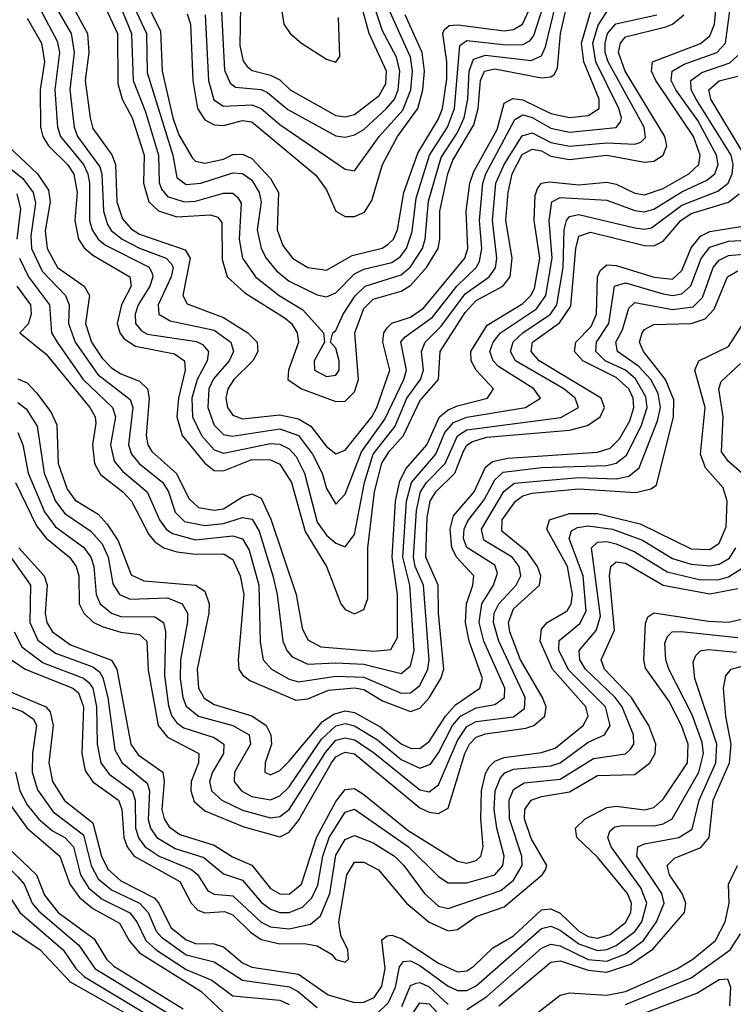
# Model space of a CAD drawing. Header units: inches. Extents: x 990535 to 1117859, y 769386 to 892122.
# Tile 205 of 256: x 1030294 to 1031820, y 865253 to 867360. Entities that reach past the tile are written whole.
import ezdxf

# ---------------------------------------------------------------- set-up
doc = ezdxf.new("R2010")
doc.units = ezdxf.units.IN
doc.header["$MEASUREMENT"] = 0
doc.layers.add('B0836', color=7, linetype='Continuous')

msp = doc.modelspace()

# ---------------------------------------------------------------- linework, layer by layer
at = {"layer": 'B0836', "color": 5}
for points, elevation in [([(1030269, 867089), (1030331.7, 867030), (1030355.1, 866995.1), (1030358.8, 866970), (1030348.5, 866908.5), (1030352.3, 866870), (1030374.6, 866830), (1030431.4, 866790), (1030443.2, 866770), (1030434.3, 866710), (1030447.3, 866670), (1030470, 866635.6), (1030490, 866615.1), (1030510, 866602), (1030550, 866586.7), (1030567.4, 866570), (1030570.9, 866550), (1030564.3, 866470), (1030567.9, 866450), (1030576.3, 866436.3), (1030629, 866389), (1030655.4, 866335.4), (1030676, 866316), (1030710, 866310.2), (1030730, 866313.7), (1030770, 866339.1), (1030790, 866345.7), (1030810, 866335.9), (1030831.3, 866291.3), (1030884.9, 866130), (1030898.2, 866058.2), (1030910, 866033.3), (1030938.2, 866018.2), (1031051.2, 866008.8), (1031087.8, 866012.2), (1031102.2, 866037.8), (1031102.1, 866130), (1031090.2, 866210), (1031097.7, 866330), (1031106.6, 866373.4), (1031120.3, 866399.7), (1031164.6, 866450), (1031191.7, 866510), (1031210, 866525), (1031230, 866533.8), (1031294.3, 866550), (1031307.5, 866570), (1031270, 866610), (1031259.6, 866630), (1031258.9, 866650), (1031293.5, 866706.5), (1031370, 866752.8), (1031387.5, 866770), (1031395.3, 866784.7), (1031406.5, 866850), (1031394.3, 866930), (1031396.6, 866983.4), (1031401.5, 866998.5), (1031410, 867010), (1031426.9, 867013.1), (1031490, 867006.3), (1031550, 867012.4), (1031570, 867007.8), (1031610, 866988.7), (1031630, 866985.1), (1031670, 866998.4), (1031725.2, 867030), (1031746.7, 867050), (1031749.6, 867070), (1031735.1, 867110), (1031654.8, 867230), (1031645.6, 867250), (1031647.7, 867270), (1031750, 867308.8), (1031770, 867325.2), (1031779.9, 867350), (1031791.5, 867468.5)], 2980), ([(1030766.1, 867390), (1030764.4, 867304.4), (1030771.5, 867271.5), (1030780.1, 867260.1), (1030790.9, 867250.9), (1030830, 867241.3), (1030850, 867231.1), (1030872.4, 867210), (1030970, 867155.2), (1030990, 867152), (1031010, 867157.2), (1031062.5, 867197.5), (1031076.8, 867223.2), (1031078.6, 867250), (1031041.5, 867330), (1031008.2, 867450)], 3280), ([(1030312.7, 867430), (1030374, 867314), (1030378.7, 867290), (1030368.6, 867210), (1030374.6, 867130), (1030381.1, 867110), (1030429.9, 867050), (1030439.3, 867030), (1030443.3, 867010), (1030443.3, 866930), (1030448.4, 866910), (1030461.5, 866890), (1030477.2, 866877.2), (1030570.5, 866830.5), (1030576.9, 866816.9), (1030578.8, 866810), (1030572, 866790), (1030547.2, 866750), (1030540.5, 866730), (1030541.7, 866710), (1030554.4, 866694.4), (1030567.4, 866687.4), (1030671.6, 866671.6), (1030685, 866665), (1030697.9, 866650), (1030694.7, 866630), (1030673.4, 866590), (1030661.9, 866550), (1030663.5, 866510), (1030682.4, 866470), (1030710, 866439.6), (1030730, 866432.8), (1030830, 866453.1), (1030850, 866451.4), (1030870, 866441.8), (1030885, 866425), (1030903.3, 866390), (1030930, 866285.1), (1030950, 866256.9), (1030970, 866240.1), (1030990, 866232), (1031010, 866258.6), (1031031.4, 866370), (1031050.1, 866430), (1031096.6, 866490), (1031122.1, 866550), (1031150.9, 866590), (1031157.9, 866610), (1031153, 866650), (1031160.9, 866670), (1031195.6, 866704.4), (1031246.9, 866773.1), (1031298.4, 866810), (1031311.3, 866828.7), (1031314.6, 866850), (1031305.4, 866930), (1031312.5, 867010), (1031330.1, 867050), (1031368.3, 867111.7), (1031390, 867117.6), (1031430, 867097.4), (1031470, 867089.3), (1031550, 867096.5), (1031610, 867093.5), (1031622.4, 867097.6), (1031632.4, 867107.6), (1031629.5, 867130), (1031552.5, 867270), (1031546, 867290), (1031546.2, 867310), (1031551.3, 867330), (1031569, 867351), (1031656.5, 867370)], 3040), ([(1030465.8, 867410), (1030502.9, 867330), (1030503.4, 867223.4), (1030512.6, 867190), (1030534.1, 867150), (1030560, 867070), (1030558.8, 867010), (1030570.3, 866970.3), (1030590.6, 866950.6), (1030630, 866938.1), (1030702.1, 866942.1), (1030717.7, 866937.7), (1030726.2, 866926.2), (1030727, 866847), (1030737.4, 866810), (1030775.6, 866775.6), (1030861.6, 866721.6), (1030874.9, 866710), (1030887.2, 866690), (1030889.8, 866669.8), (1030868.6, 866610), (1030867.4, 866590), (1030896.4, 866570), (1030970, 866543), (1030990, 866543.6), (1031010, 866563.4), (1031018.5, 866590), (1031010.6, 866690), (1031030, 866742.2), (1031050, 866761.9), (1031110, 866779), (1031130, 866791.4), (1031164.3, 866830), (1031188.8, 866870), (1031192.8, 866890), (1031192.3, 866950), (1031209.8, 867030.2), (1031220.5, 867059.5), (1031265.3, 867134.7), (1031274.8, 867170), (1031279.3, 867230), (1031288.4, 867250), (1031310, 867255), (1031410, 867235.7), (1031430, 867237.3), (1031437.2, 867242.8), (1031444, 867256), (1031450.8, 867330), (1031476.4, 867443.6)], 3120), ([(1030491.9, 867430), (1030533.2, 867330), (1030536.3, 867230), (1030563, 867163), (1030590.9, 867070), (1030591.8, 867011.8), (1030597.2, 866997.2), (1030610, 866981.3), (1030645.3, 866970), (1030670, 866971.9), (1030730, 866988.8), (1030750, 866988.7), (1030759.9, 866979.9), (1030767.6, 866967.6), (1030763.1, 866890), (1030770, 866849.6), (1030798.2, 866810), (1030849.1, 866770), (1030899.3, 866739.3), (1030943.4, 866690), (1030945.5, 866670), (1030923.6, 866630), (1030924.4, 866610), (1030950, 866596.3), (1030970, 866599.6), (1030976.9, 866610), (1030977.1, 866630), (1030970, 866656.8), (1030958.8, 866670), (1030963.5, 866690), (1030970, 866694.6), (1030985.8, 866730), (1031011.1, 866768.9), (1031032.8, 866790), (1031110, 866813.8), (1031130, 866831), (1031155.4, 866870), (1031161.2, 866890), (1031168.1, 866971.9), (1031195.2, 867064.8), (1031230, 867118.2), (1031244.7, 867150), (1031252.4, 867190), (1031255.5, 867250), (1031264.3, 867275.7), (1031290, 867283.9), (1031387.7, 867272.3), (1031410, 867282.4), (1031418.5, 867301.5), (1031439.9, 867390)], 3140), ([(1030724.5, 867390), (1030732, 867252), (1030743.8, 867223.8), (1030755.6, 867215.6), (1030810, 867210.6), (1030824, 867204), (1030867.5, 867167.5), (1030970, 867111.6), (1030990, 867108.8), (1031010, 867113.2), (1031030, 867125.3), (1031078.6, 867170), (1031095.2, 867190), (1031103.4, 867210), (1031107.2, 867250), (1031099.6, 867279.6), (1031070, 867335.9), (1031038.4, 867430)], 3260), ([(1030847, 867430), (1030859.1, 867350), (1030872.5, 867330), (1030896.3, 867310), (1030950, 867275.3), (1030970, 867269.1), (1030978.6, 867281.4), (1030975.7, 867364.3)], 3320), ([(1030237.4, 867070), (1030300.2, 867020.2), (1030322.3, 866990), (1030327.5, 866967.5), (1030317.6, 866897.6), (1030319.2, 866870), (1030341.7, 866821.7), (1030391.8, 866770), (1030399.8, 866750), (1030398, 866710), (1030412.3, 866670), (1030460.9, 866600.9), (1030530, 866547), (1030536, 866530), (1030526.7, 866450), (1030532.8, 866430), (1030549.3, 866410), (1030599.9, 866370), (1030611.9, 866350), (1030626.5, 866306.5), (1030646.6, 866286.6), (1030690, 866277.4), (1030730, 866281.7), (1030770, 866295), (1030790.9, 866290.9), (1030805.7, 866265.7), (1030835.3, 866170), (1030844.5, 866130), (1030856.5, 866030), (1030865.1, 866010), (1030876.8, 865996.8), (1030910, 865981.1), (1030970, 865984.1), (1031030, 865980.9), (1031110, 865961.3), (1031130, 865977.3), (1031137.5, 866010), (1031128, 866150), (1031113.1, 866210), (1031121.3, 866330), (1031131.8, 866370), (1031184, 866430), (1031203.1, 866476.9), (1031221.6, 866498.4), (1031250, 866509.8), (1031375.9, 866530), (1031407.9, 866550), (1031393.9, 866570), (1031317.9, 866617.9), (1031306.4, 866630), (1031299.8, 866650), (1031306.6, 866670), (1031322.6, 866690), (1031399, 866741), (1031419.4, 866770), (1031433, 866850), (1031426.1, 866930), (1031432.3, 866970), (1031450, 866979.6), (1031550, 866973.9), (1031610, 866951.7), (1031630, 866949.1), (1031650, 866954.3), (1031710, 866991.8), (1031763.7, 867016.3), (1031780.9, 867030), (1031787.9, 867050), (1031784.3, 867070), (1031744.3, 867144.3), (1031697.2, 867210), (1031687.5, 867230), (1031689.7, 867250), (1031715.4, 867264.6), (1031784.8, 867290), (1031803.9, 867310), (1031818.6, 867421.4)], 2960), ([(1030527.8, 867410), (1030565.1, 867330), (1030566.7, 867246.7), (1030621.1, 867070), (1030630, 867022.1), (1030650, 867007.2), (1030681, 867010), (1030750, 867032.5), (1030770, 867030.7), (1030790, 867016.9), (1030806.3, 866990), (1030810, 866970.2), (1030801.8, 866910), (1030810.2, 866870.2), (1030820.9, 866850), (1030842.9, 866822.9), (1030870, 866800.7), (1030930, 866771.3), (1030950, 866766.9), (1030970, 866775.8), (1031010, 866815.8), (1031030, 866826.3), (1031090, 866840.4), (1031107.5, 866852.5), (1031121.1, 866870), (1031133.1, 866906.9), (1031141.8, 866978.2), (1031170.6, 867070), (1031208.7, 867130), (1031224.1, 867170), (1031235.1, 867304.9), (1031250, 867315.4), (1031334.1, 867305.9), (1031370, 867306.8), (1031385, 867315), (1031393.9, 867326.1), (1031414.3, 867390)], 3160), ([(1030558.9, 867410), (1030595.1, 867335.1), (1030598.3, 867250), (1030621, 867150), (1030633.8, 867113.8), (1030663.3, 867063.3), (1030670, 867056.9), (1030690, 867052.8), (1030730, 867061.7), (1030750, 867071.8), (1030770, 867072.3), (1030790, 867063), (1030830, 867020.1), (1030847.2, 866990), (1030844.7, 866910), (1030856.9, 866876.9), (1030877.5, 866850), (1030910, 866829.5), (1030950, 866824), (1031004.9, 866855.1), (1031069.2, 866870.8), (1031081.4, 866878.6), (1031093.2, 866890), (1031102.1, 866910), (1031115.8, 866990), (1031145.7, 867074.3), (1031190, 867148), (1031198.2, 867170), (1031207.4, 867232.6), (1031207.3, 867270), (1031198.6, 867330), (1031202, 867338), (1031212.5, 867347.5), (1031231, 867349), (1031330, 867336.1), (1031350, 867338.7), (1031369.6, 867350.4), (1031388.6, 867391.4)], 3180), ([(1030405.9, 867390), (1030438.8, 867330), (1030441.8, 867290), (1030433.9, 867230), (1030444.2, 867150), (1030450, 867127.2), (1030490.7, 867070.7), (1030498.8, 867050), (1030501.3, 866970), (1030513.5, 866933.5), (1030532.3, 866912.3), (1030550, 866900.8), (1030647.6, 866867.6), (1030658.2, 866850), (1030642.8, 866770), (1030652.3, 866752.3), (1030730, 866722.4), (1030781.9, 866690), (1030801.6, 866670), (1030803.5, 866650), (1030792.8, 866630), (1030751.6, 866590), (1030738.9, 866570), (1030734.9, 866550), (1030738.6, 866530), (1030750, 866513.8), (1030770, 866506), (1030850, 866514.7), (1030890, 866505.9), (1030916.8, 866490), (1030950, 866446.7), (1030970, 866431), (1030990, 866439.1), (1031046.8, 866510), (1031057.7, 866530), (1031085.4, 866610), (1031070.5, 866670), (1031072.8, 866690), (1031079.6, 866700.4), (1031089.6, 866710.4), (1031130, 866723.7), (1031157.5, 866742.5), (1031246.3, 866850), (1031252.2, 866870), (1031249.1, 866950), (1031256.9, 867010), (1031264.9, 867035.1), (1031315.1, 867124.9), (1031330, 867181), (1031348.4, 867191.6), (1031370, 867188.6), (1031430, 867159), (1031470, 867150.7), (1031510, 867154.8), (1031533.2, 867170), (1031533.2, 867190), (1031500.4, 867270), (1031495.9, 867310), (1031517.2, 867382.8)], 3080), ([(1030690.2, 867370), (1030697.8, 867230), (1030708.7, 867188.7), (1030730, 867174.7), (1030790, 867177.8), (1030810, 867170), (1030850, 867136), (1030990, 867040.4), (1031010, 867036.3), (1031063, 867110), (1031113.7, 867166.3), (1031130.6, 867210), (1031134, 867250), (1031130, 867279.6), (1031079.7, 867390)], 3240), ([(1030310, 867363), (1030340.4, 867310), (1030346.5, 867270), (1030337.3, 867210), (1030338.1, 867130), (1030343.1, 867110), (1030355.3, 867090), (1030395.8, 867050), (1030409.5, 867029.5), (1030416.4, 866990), (1030411.7, 866930), (1030419.6, 866890), (1030431.7, 866871.7), (1030450, 866856.4), (1030529.5, 866810), (1030531.9, 866790), (1030511.8, 866750), (1030502.5, 866710), (1030507.8, 866690), (1030517.3, 866677.3), (1030541.3, 866661.3), (1030624.9, 866644.9), (1030646.3, 866630), (1030647.4, 866610), (1030633.2, 866550), (1030629.7, 866510), (1030641.4, 866470), (1030690, 866411.3), (1030710, 866395.2), (1030730, 866394.8), (1030790, 866418.6), (1030830, 866418.2), (1030850, 866409.2), (1030875.1, 866370), (1030904.7, 866264.7), (1030949.8, 866190), (1030981, 866110), (1030990, 866097.7), (1031010, 866088.7), (1031030, 866098.1), (1031038.4, 866121.6), (1031038.3, 866230), (1031052.8, 866350), (1031068.7, 866411.3), (1031084.1, 866435.9), (1031114.8, 866470), (1031150, 866544.2), (1031189.8, 866590), (1031192.9, 866650), (1031246.4, 866733.6), (1031270, 866759), (1031327.2, 866790), (1031342.7, 866810), (1031347.4, 866850), (1031334, 866930), (1031338.6, 866990), (1031347.6, 867030), (1031368.6, 867071.4), (1031390, 867083.1), (1031410, 867079.3), (1031430, 867068.2), (1031470, 867061), (1031550, 867070.2), (1031630, 867054.9), (1031650, 867057.5), (1031670.6, 867070), (1031677.8, 867090), (1031673.8, 867110), (1031589.3, 867250), (1031574.6, 867290), (1031578.8, 867310), (1031590, 867322.9), (1031675.7, 867344.3), (1031690, 867350), (1031714.8, 867370)], 3020), ([(1030377, 867377), (1030403.6, 867330), (1030410.5, 867290), (1030400.8, 867210), (1030410, 867130), (1030417.4, 867110), (1030465, 867045), (1030469.5, 867029.5), (1030472.8, 866950), (1030481.5, 866921.5), (1030489.2, 866909.2), (1030513.1, 866890), (1030550, 866870.9), (1030607, 866850), (1030618.1, 866838.1), (1030622, 866830), (1030617.9, 866810), (1030589.8, 866750), (1030591.3, 866730), (1030615.9, 866715.9), (1030710, 866695.7), (1030745.1, 866670), (1030751.1, 866650), (1030741.5, 866630), (1030708.5, 866591.5), (1030698.4, 866570), (1030696.1, 866530), (1030710, 866492.6), (1030730, 866472.6), (1030748.6, 866468.6), (1030850, 866484.8), (1030890, 866470), (1030919.9, 866430), (1030940.6, 866390), (1030950, 866357.1), (1030970, 866323.7), (1030990, 866345), (1031024.6, 866435.4), (1031074.7, 866505.3), (1031115.2, 866590), (1031120.9, 866610), (1031109.2, 866670.8), (1031118.3, 866681.7), (1031176.7, 866723.4), (1031228.9, 866790), (1031270.4, 866829.6), (1031277.5, 866842.5), (1031282.3, 866870), (1031277.1, 866930), (1031284.4, 867010), (1031290.7, 867030), (1031353.3, 867146.7), (1031370, 867156.2), (1031390, 867150.5), (1031430, 867127.7), (1031470, 867119.6), (1031570, 867129.3), (1031578.8, 867141.2), (1031581.3, 867150), (1031575.2, 867170), (1031526.1, 867270), (1031519.9, 867310), (1031531.5, 867348.5), (1031550, 867376.6)], 3060), ([(1030652.2, 867372.2), (1030659.4, 867350), (1030664.4, 867230), (1030674.2, 867170), (1030690, 867145.7), (1030710, 867134.6), (1030730, 867133.8), (1030770, 867144.3), (1030790, 867141.5), (1030927.1, 867027.1), (1030950, 866996.2), (1030970.1, 866950), (1030990, 866939), (1031010, 866939), (1031031.7, 866948.3), (1031047.2, 866972.8), (1031069.8, 867050.2), (1031101.7, 867110), (1031145.6, 867170), (1031156.3, 867210), (1031159.7, 867250), (1031154.9, 867290), (1031118.5, 867370)], 3220), ([(1030293.6, 866850), (1030312.3, 866810), (1030357.8, 866750), (1030362, 866690), (1030373.9, 866670), (1030429.8, 866589.8), (1030492.2, 866530), (1030498.5, 866510), (1030487.9, 866450), (1030495.6, 866415.6), (1030513.7, 866393.7), (1030566.6, 866350), (1030592.5, 866290), (1030606.9, 866270), (1030620.5, 866260.5), (1030670, 866246.8), (1030750, 866255.3), (1030770, 866249.1), (1030784.6, 866224.6), (1030805.6, 866150), (1030808.3, 866028.3), (1030814.5, 865990), (1030832.2, 865970), (1030870, 865949), (1030890, 865943.1), (1030970, 865955.3), (1031030, 865953.3), (1031110, 865918.9), (1031130, 865919.8), (1031150, 865935.1), (1031166.6, 865970), (1031169.5, 865990), (1031157.5, 866150), (1031139.7, 866190), (1031135.9, 866210), (1031142.8, 866310), (1031151, 866350), (1031164, 866370), (1031204.1, 866410), (1031230.6, 866469.4), (1031250, 866482.1), (1031451.2, 866508.7), (1031489.5, 866530), (1031481.8, 866550), (1031457.9, 866570), (1031354.5, 866630), (1031343.7, 866650), (1031349.2, 866670.8), (1031370, 866690), (1031429, 866730), (1031443.1, 866750), (1031456.6, 866830), (1031458.7, 866910), (1031463.2, 866930), (1031470, 866939), (1031490, 866943.4), (1031610, 866914.9), (1031630, 866911.7), (1031645.1, 866914.9), (1031710, 866962.8), (1031786.9, 866993.1), (1031809.6, 867010.4), (1031818.1, 867030), (1031820, 867050), (1031815.8, 867070), (1031740.8, 867190), (1031730.1, 867210), (1031729.5, 867230), (1031753, 867247), (1031812.7, 867267.3), (1031830, 867283.1)], 2940), ([(1031844.3, 867070), (1031772.1, 867190), (1031767.9, 867210), (1031790, 867229), (1031830, 867238.9)], 2920), ([(1030287.5, 866987.5), (1030295.2, 866955.2), (1030287.9, 866890)], 2940), ([(1030287.5, 866790), (1030317, 866750), (1030318.4, 866730), (1030311.7, 866708.3), (1030293.8, 866690), (1030350, 866644), (1030443.4, 866530), (1030455.5, 866510), (1030456.6, 866496.6), (1030449.5, 866450), (1030453.5, 866410), (1030466.9, 866386.9), (1030514.2, 866350), (1030532.6, 866330), (1030570, 866258.5), (1030582.7, 866242.7), (1030602.4, 866230), (1030630, 866221.6), (1030670, 866216.5), (1030730, 866217.3), (1030750, 866205), (1030765.6, 866170), (1030773, 866130), (1030760.8, 865990), (1030762.7, 865970), (1030770, 865958.5), (1030785.8, 865945.8), (1030884.2, 865904.2), (1030910, 865907.2), (1030954.4, 865925.6), (1031010, 865930.4), (1031030, 865926.6), (1031070, 865902.3), (1031130, 865879.4), (1031150, 865887.1), (1031170, 865909.1), (1031195, 865950), (1031201.4, 865970), (1031190, 866090), (1031189.2, 866150), (1031162.8, 866210), (1031165.5, 866294.5), (1031171.8, 866330), (1031183.9, 866350), (1031224.4, 866390), (1031243, 866437), (1031250.5, 866449.5), (1031262.4, 866457.6), (1031293.4, 866466.6), (1031470, 866482), (1031508.3, 866491.7), (1031535.8, 866510), (1031544.5, 866530), (1031537.3, 866550), (1031405.3, 866630), (1031387.7, 866650), (1031390.9, 866670), (1031448.4, 866711.6), (1031473, 866747), (1031483.2, 866870), (1031490, 866896.4), (1031514.8, 866905.2), (1031630, 866876.6), (1031650, 866875.9), (1031670, 866885.7), (1031707.8, 866930), (1031730, 866945.5), (1031810.2, 866969.8), (1031833, 866987)], 2920), ([(1030290, 866591.2), (1030310, 866582.9), (1030330, 866561.6), (1030360.6, 866520.6), (1030373, 866493), (1030376.3, 866410), (1030395.3, 866355.3), (1030412.1, 866332.1), (1030461.6, 866301.6), (1030480.7, 866280.7), (1030504.6, 866244.6), (1030532.5, 866172.5), (1030559.3, 866159.3), (1030669.7, 866149.7), (1030690, 866137.4), (1030698.8, 866110), (1030698.2, 866090), (1030673.1, 865970), (1030676.1, 865930), (1030688.3, 865908.3), (1030710, 865894.4), (1030790, 865870.6), (1030820.8, 865850), (1030831.3, 865830), (1030832.6, 865810), (1030818.8, 865770), (1030818, 865750), (1030830, 865744.3), (1030850, 865753.3), (1030870, 865773.5), (1030941.4, 865858.6), (1030965.7, 865874.3), (1030990, 865881), (1031010, 865877.5), (1031066.1, 865846.1), (1031110, 865810.8), (1031130, 865801.3), (1031150, 865800.9), (1031170, 865815.5), (1031204.5, 865870), (1031225.7, 865894.3), (1031278.3, 865930), (1031284.1, 865950), (1031255.2, 866030), (1031247.3, 866070), (1031249.7, 866110), (1031263.4, 866150), (1031265.4, 866170), (1031229.2, 866209.2), (1031218, 866230), (1031214.4, 866270), (1031221.6, 866298.4), (1031266.2, 866350), (1031290, 866402.2), (1031305.4, 866414.6), (1031338.3, 866421.7), (1031530, 866434.5), (1031556.6, 866443.4), (1031576.9, 866463.1), (1031598.7, 866501.3), (1031607.7, 866530), (1031606.1, 866550), (1031596.5, 866570), (1031570, 866594.5), (1031498.6, 866630), (1031480.4, 866650), (1031483.1, 866670), (1031516.4, 866703.6), (1031527.7, 866730), (1031530.1, 866809.9), (1031536.1, 866823.9), (1031550, 866835.3), (1031570, 866834.3), (1031651.2, 866808.8), (1031690, 866805), (1031710, 866823), (1031730, 866871.7), (1031750, 866896.8), (1031770, 866906.5), (1031850, 866919.7)], 2880), ([(1030290, 866540.9), (1030307.3, 866527.3), (1030331.3, 866490), (1030345.8, 866390), (1030370, 866330.1), (1030390, 866303.1), (1030445.6, 866265.6), (1030470, 866238.7), (1030483.2, 866210), (1030493, 866153), (1030507.2, 866130), (1030530, 866119.9), (1030610, 866122.6), (1030641.2, 866110), (1030652.4, 866090), (1030652.4, 866072.4), (1030637.9, 865990), (1030637.2, 865950), (1030642.7, 865910), (1030650, 865891.5), (1030676.5, 865870), (1030749.9, 865849.9), (1030784.4, 865830), (1030787.8, 865810), (1030752.9, 865750), (1030752.4, 865730), (1030768.3, 865710), (1030790, 865697.8), (1030830, 865690.5), (1030850, 865699.2), (1030870, 865718.9), (1030939.6, 865820.4), (1030970, 865849.4), (1030990, 865854.3), (1031010, 865849.1), (1031059.2, 865819.2), (1031110, 865777.2), (1031150, 865758.6), (1031172.8, 865767.2), (1031190, 865791), (1031219.6, 865850), (1031237, 865870), (1031270, 865887.3), (1031310, 865895), (1031330.5, 865909.5), (1031331.3, 865930), (1031286.3, 866030), (1031276.3, 866070), (1031282.6, 866110), (1031307.5, 866150), (1031315.9, 866175.9), (1031310, 866192.9), (1031250.3, 866230.3), (1031243.4, 866250), (1031244.9, 866270), (1031252.2, 866287.8), (1031287.3, 866332.7), (1031310, 866375.7), (1031328.3, 866391.7), (1031410, 866401.7), (1031550, 866406.2), (1031570, 866410.9), (1031591.6, 866428.4), (1031623.4, 866490), (1031635.8, 866530), (1031633.2, 866553.2), (1031611.4, 866591.4), (1031589.7, 866610), (1031546.4, 866630), (1031526.4, 866650), (1031527.6, 866670), (1031554.4, 866710), (1031566.5, 866790), (1031590, 866796.9), (1031670, 866773.1), (1031690, 866769.9), (1031710, 866773.3), (1031729.6, 866790.4), (1031751.3, 866848.7), (1031770, 866873.4), (1031810, 866886.3), (1031889.6, 866890.4)], 2860), ([(1030290, 866476.4), (1030300.4, 866450), (1030311.7, 866390), (1030346.8, 866306.8), (1030370, 866275.2), (1030430, 866231.3), (1030445.6, 866210), (1030452.5, 866190), (1030457.1, 866130), (1030465.9, 866110), (1030490, 866090), (1030510, 866083.3), (1030582.5, 866082.5), (1030601.4, 866070), (1030605.7, 866050), (1030603.2, 865956.8), (1030612.2, 865892.2), (1030619.4, 865870), (1030630, 865855.2), (1030644.9, 865844.9), (1030710, 865824.1), (1030730.4, 865810), (1030729.6, 865790), (1030706, 865750), (1030699.6, 865730), (1030703.8, 865710), (1030726.2, 865690), (1030770, 865668.7), (1030830, 865652.4), (1030850, 865655.2), (1030870, 865670), (1030947.9, 865792.1), (1030970, 865818.5), (1030990, 865823.7), (1031010, 865818.9), (1031050, 865792.8), (1031150, 865712.5), (1031170, 865707.9), (1031190, 865722.8), (1031230, 865818), (1031250, 865847.6), (1031270, 865858), (1031350, 865868.3), (1031373.9, 865886.1), (1031375.4, 865910), (1031318.8, 866030), (1031307.3, 866070), (1031309.1, 866090), (1031318.8, 866110), (1031356.1, 866150), (1031366, 866170), (1031362.3, 866190), (1031347.6, 866210), (1031286.5, 866246.5), (1031282, 866270), (1031329.7, 866350.3), (1031351.8, 866368.2), (1031490, 866380.6), (1031570, 866377.7), (1031596.9, 866383.1), (1031618.7, 866401.3), (1031658.4, 866501.6), (1031664.6, 866530), (1031659.8, 866559.8), (1031643.8, 866590), (1031618.2, 866618.2), (1031572.8, 866650), (1031569.1, 866670), (1031583.6, 866696.4), (1031597, 866743), (1031610, 866754.9), (1031690, 866739.5), (1031734.2, 866745.8), (1031754.3, 866765.7), (1031777.4, 866830), (1031790, 866845.6), (1031810, 866855.7), (1031850, 866858.9)], 2840), ([(1030284.9, 866370), (1030330, 866276.8), (1030350.3, 866250.3), (1030400.2, 866210), (1030414.4, 866190), (1030420.2, 866170), (1030421, 866110), (1030430.6, 866090), (1030451.2, 866071.2), (1030470, 866061.4), (1030510, 866049.3), (1030550, 866044.2), (1030565.4, 866030), (1030568.3, 865968.3), (1030589.7, 865849.7), (1030610, 865824.8), (1030677, 865790), (1030676.4, 865770), (1030660.7, 865730), (1030660, 865710), (1030667.3, 865687.3), (1030690, 865666.9), (1030773.1, 865633.1), (1030850, 865611.4), (1030870, 865621.3), (1030890, 865646.5), (1030960.9, 865770), (1030970, 865783.1), (1030983.3, 865790), (1030990, 865792.9), (1031010, 865789.5), (1031150, 865673.9), (1031170, 865664.3), (1031190, 865661.4), (1031210, 865672.9), (1031246.2, 865790), (1031256.2, 865810), (1031270, 865824.9), (1031290, 865832.1), (1031376.2, 865843.8), (1031393.9, 865850), (1031417.2, 865870), (1031419.9, 865890), (1031412.3, 865910), (1031365.2, 865990), (1031342.3, 866050), (1031339.2, 866070), (1031350, 866099.3), (1031405.9, 866150), (1031408.4, 866170), (1031401.5, 866190), (1031380.3, 866220.3), (1031325.4, 866265.4), (1031325.9, 866290), (1031354.3, 866330), (1031370, 866341.3), (1031390, 866347.1), (1031490, 866355.8), (1031611.7, 866348.3), (1031644.1, 866355.9), (1031655.7, 866364.3), (1031692.5, 866510), (1031693.2, 866546.8), (1031675, 866590), (1031628.3, 866650), (1031619.6, 866670), (1031625.3, 866690), (1031630, 866697.2), (1031650, 866707.6), (1031730, 866710), (1031759.9, 866720.1), (1031779.4, 866740.6), (1031808.1, 866810), (1031830, 866822.9)], 2820), ([(1030291.9, 866230), (1030346.2, 866170), (1030352.6, 866150), (1030348, 866090), (1030352, 866070), (1030363.6, 866050), (1030402.6, 866022.6), (1030490, 865989.4), (1030501.4, 865970), (1030531.4, 865810), (1030547.2, 865787.2), (1030599.8, 865750), (1030602.8, 865730), (1030598.1, 865670), (1030602.7, 865650), (1030613.2, 865633.2), (1030636.4, 865616.4), (1030710, 865594), (1030749, 865569), (1030790, 865551.2), (1030830, 865501.4), (1030850, 865489.4), (1030870, 865489), (1030896.5, 865510), (1030928.4, 865610), (1030970, 865687.1), (1030990, 865712.6), (1031010, 865714.9), (1031030, 865702.3), (1031125, 865625), (1031230, 865559.4), (1031250, 865555.6), (1031270, 865560.9), (1031280.5, 865570), (1031285.3, 865590), (1031280.2, 865650), (1031281.3, 865710), (1031290, 865747.2), (1031298.4, 865761.6), (1031310, 865773.5), (1031330, 865781.4), (1031410, 865791.9), (1031439, 865801), (1031499.1, 865850), (1031509.7, 865870), (1031505.2, 865890), (1031433.8, 865970), (1031407.4, 866030), (1031410, 866055.7), (1031421.9, 866070), (1031464.6, 866095.4), (1031473.6, 866110), (1031476.6, 866130), (1031465.5, 866190), (1031421.5, 866270), (1031427.3, 866290), (1031470, 866303.2), (1031530, 866303.1), (1031621.2, 866281.2), (1031730, 866227.8), (1031770, 866226.3), (1031790, 866239.6), (1031804.8, 866275.2), (1031807.4, 866330), (1031798.6, 866358.6), (1031761.1, 866401.1), (1031750, 866430), (1031760, 866530), (1031738.2, 866610), (1031746.5, 866630), (1031810, 866660.9), (1031850, 866723.3)], 2780), ([(1031838.8, 866390), (1031810, 866414.5), (1031795.4, 866435.4), (1031798.6, 866510), (1031789.3, 866570), (1031794.1, 866585.9), (1031835.4, 866624.6)], 2760), ([(1030222.9, 866282.9), (1030317.1, 866150), (1030315.7, 866070), (1030332.5, 866032.5), (1030370, 866004.3), (1030450, 865975.1), (1030464.3, 865964.3), (1030471.8, 865951.8), (1030482.5, 865910), (1030497.5, 865797.5), (1030513.1, 865770), (1030566.3, 865726.3), (1030571.2, 865710), (1030568.8, 865648.8), (1030573.5, 865630), (1030587.1, 865610), (1030626.3, 865586.3), (1030687.7, 865567.7), (1030730, 865532.5), (1030770, 865518.7), (1030810, 865471.8), (1030830, 865456.6), (1030850, 865449.7), (1030870, 865449.7), (1030899, 865461), (1030918.8, 865481.2), (1030931.5, 865508.5), (1030942.4, 865570), (1030956.1, 865610), (1030990, 865664.5), (1031010, 865671), (1031125.3, 865590), (1031190, 865527), (1031210, 865513), (1031250, 865513.3), (1031310.5, 865530), (1031327.6, 865550), (1031330.2, 865570), (1031314.3, 865630), (1031309.1, 865670), (1031310.6, 865710), (1031322.3, 865737.7), (1031331.8, 865748.2), (1031350, 865756.2), (1031430, 865763.3), (1031450, 865769.7), (1031510, 865814), (1031544.8, 865830), (1031556.7, 865850), (1031547.2, 865890), (1031468.4, 865968.4), (1031447, 866010), (1031448.1, 866031.9), (1031492.2, 866067.8), (1031505.6, 866094.4), (1031499.4, 866170), (1031468.9, 866250), (1031473.9, 866266.1), (1031486.8, 866273.2), (1031510, 866277), (1031561.9, 866270), (1031626.2, 866246.2), (1031690, 866207), (1031730, 866195.1), (1031770, 866191.2), (1031790, 866195.2), (1031812.1, 866207.9), (1031826.1, 866230)], 2760), ([(1030281.8, 866050), (1030298.2, 866018.2), (1030344, 865984), (1030430, 865951), (1030441.5, 865941.5), (1030449.9, 865929.9), (1030457.8, 865890), (1030459.4, 865810), (1030467.2, 865770), (1030485.4, 865745.4), (1030534.4, 865710), (1030540.6, 865690), (1030541.6, 865630), (1030548.3, 865608.3), (1030562.2, 865590), (1030592.4, 865570), (1030661.4, 865541.4), (1030674.5, 865530), (1030695.9, 865495.9), (1030710, 865489.2), (1030750, 865485.7), (1030810, 865429.3), (1030830, 865418.9), (1030870, 865415.1), (1030915.5, 865424.5), (1030937.1, 865442.9), (1030957.5, 865490), (1030970, 865572.2), (1030990, 865605.6), (1031010, 865614.3), (1031050, 865599.1), (1031095.6, 865570), (1031115.7, 865550), (1031159.9, 865490), (1031190, 865463.6), (1031210, 865458), (1031323.2, 865496.8), (1031350, 865518.9), (1031368.8, 865550), (1031367.8, 865570), (1031341.3, 865650), (1031340.7, 865690), (1031350, 865712.9), (1031372.7, 865727.3), (1031450, 865735.3), (1031521.1, 865778.9), (1031590, 865789), (1031600.7, 865799.3), (1031607.3, 865810), (1031606.6, 865830), (1031582.9, 865890), (1031567.6, 865910), (1031504.3, 865970), (1031492.3, 865990), (1031490.7, 866010), (1031526.9, 866053.1), (1031536, 866084), (1031517.1, 866230), (1031530, 866241.9), (1031550, 866243.2), (1031570, 866238.2), (1031610, 866221.7), (1031678.7, 866178.7), (1031750, 866161.8), (1031790, 866162.5), (1031810, 866167.6), (1031844.8, 866190)], 2740), ([(1030276.4, 865990), (1030305.1, 865970), (1030407.4, 865930), (1030419.4, 865919.4), (1030430.3, 865890), (1030426.5, 865790), (1030433.8, 865753.8), (1030450, 865729.4), (1030505.3, 865690), (1030512, 865670), (1030516.4, 865610), (1030523.4, 865590), (1030538.3, 865570), (1030636.1, 865516.1), (1030660.6, 865470), (1030674.8, 865454.8), (1030690, 865449.3), (1030731.8, 865451.8), (1030750, 865444.9), (1030787.3, 865407.3), (1030810, 865392.2), (1030850, 865382.8), (1030903.1, 865383.1), (1030930, 865378.2), (1030960.5, 865360.5), (1030970, 865349.4), (1030990, 865343.7), (1030996.9, 865350), (1030995.4, 865370), (1030980.5, 865400.5), (1030976.3, 865430), (1030993.9, 865530), (1031010, 865557.5), (1031030, 865557.6), (1031061.1, 865541.1), (1031121.4, 865470), (1031170, 865428.8), (1031210, 865410.3), (1031230, 865413.5), (1031270, 865441.3), (1031330, 865461.5), (1031411.2, 865530), (1031418.7, 865541.3), (1031421.7, 865550), (1031387.9, 865607.9), (1031373.5, 865650), (1031374.6, 865670), (1031388, 865690), (1031410, 865698), (1031470, 865708.2), (1031530, 865742.5), (1031610, 865745.2), (1031641.9, 865770), (1031652.9, 865790), (1031654.3, 865810), (1031639.7, 865850), (1031602.3, 865910), (1031544.7, 865970), (1031537.7, 865990), (1031565.9, 866054.1), (1031555.3, 866170), (1031558.1, 866190), (1031570, 866200.2), (1031590, 866197.4), (1031670, 866150.2), (1031770, 866131.2), (1031830, 866142.8)], 2720), ([(1030000, 866120.9), (1030011.9, 866111.9), (1030051.3, 866090), (1030071.2, 866071.2), (1030090, 865959.8), (1030112.8, 865892.8), (1030130, 865873.2), (1030150, 865861), (1030230, 865839.1), (1030243.7, 865830), (1030251.3, 865810), (1030248.5, 865770), (1030252, 865730), (1030266.3, 865690), (1030310, 865630), (1030379.6, 865570), (1030401, 865510), (1030421.5, 865481.5), (1030450, 865458.5), (1030507.2, 865427.2), (1030528.5, 865388.5), (1030550, 865363.7), (1030681.5, 865281.5), (1030730, 865235.4)], 2620), ([(1030230, 865940.6), (1030349.4, 865890), (1030358.8, 865878.8), (1030365, 865850), (1030356.1, 865770), (1030363.8, 865730), (1030389.3, 865689.3), (1030450, 865641.3), (1030468.8, 865570), (1030482.2, 865542.2), (1030510, 865517.5), (1030581.4, 865481.4), (1030591.7, 865470), (1030617.3, 865417.3), (1030650, 865391), (1030670, 865383.5), (1030710, 865382.6), (1030730, 865376), (1030770, 865342.2), (1030790, 865332.7), (1030890, 865317.6), (1030953.5, 865273.5), (1031010, 865257.4), (1031030, 865257.5), (1031051.9, 865268.1), (1031068.1, 865291.9), (1031075.5, 865330), (1031068.6, 865391.4), (1031080, 865400), (1031090, 865401.4), (1031110, 865393.9), (1031190, 865341.3), (1031230, 865323.1), (1031250, 865325.2), (1031265.2, 865334.8), (1031306.1, 865373.9), (1031350, 865399.6), (1031410, 865455.1), (1031430, 865457.7), (1031450, 865448.2), (1031490, 865410), (1031510, 865398.6), (1031530, 865394.7), (1031557.2, 865402.8), (1031590, 865428.2), (1031601.2, 865450), (1031602.2, 865470), (1031594.3, 865490), (1031530, 865568), (1031485.9, 865610), (1031482.5, 865630), (1031503.3, 865650), (1031550, 865674.6), (1031570, 865676.9), (1031630, 865669.1), (1031650, 865674), (1031670, 865692.2), (1031722.2, 865770), (1031724, 865810), (1031709.8, 865850), (1031682.3, 865902.3), (1031632.8, 865972.8), (1031628.6, 865990), (1031632.2, 866067.8), (1031637.8, 866082.2), (1031650, 866090.8), (1031767, 866073), (1031810, 866070.9), (1031850, 866080.3)], 2680), ([(1031054.9, 865230), (1031083, 865257), (1031097.7, 865290), (1031106.2, 865333.8), (1031114.8, 865345.2), (1031130, 865346.6), (1031150, 865336.2), (1031210, 865292.3), (1031230, 865282.6), (1031250, 865282.7), (1031270, 865292.8), (1031410, 865415.3), (1031430, 865420.3), (1031450, 865411.7), (1031490, 865382.9), (1031530, 865368.6), (1031550, 865370.6), (1031570, 865379.1), (1031610, 865409.1), (1031624.7, 865430), (1031635.6, 865470), (1031622.2, 865502.2), (1031559, 865590), (1031551.7, 865610), (1031556.2, 865623.8), (1031567.2, 865632.8), (1031584.2, 865635.8), (1031650, 865634.9), (1031670, 865639.4), (1031689.6, 865650.4), (1031746.6, 865750), (1031756.9, 865790), (1031753.6, 865813.6), (1031732.5, 865872.5), (1031682.1, 865970), (1031675.7, 865990), (1031673.8, 866026.2), (1031679.6, 866040.4), (1031689.6, 866050.4), (1031708.8, 866051.2), (1031830, 866038)], 2660), ([(1031250, 865242.5), (1031293.2, 865270), (1031410, 865373.6), (1031421.4, 865378.6), (1031430, 865381.9), (1031450, 865378.5), (1031510, 865349.2), (1031550, 865345.5), (1031590, 865361.2), (1031628.1, 865390), (1031656.1, 865430), (1031672.2, 865470), (1031667.6, 865490), (1031613.6, 865570), (1031616, 865590), (1031630, 865596.9), (1031703.6, 865610), (1031732.3, 865627.8), (1031747.5, 865690), (1031783, 865770), (1031784.8, 865810), (1031738, 865950), (1031734.7, 865985.3), (1031740.2, 865999.8), (1031750.5, 866009.5), (1031767.5, 866012.5), (1031826.9, 866006.9)], 2640), ([(1030000, 866001.2), (1030030, 865937.2), (1030053.1, 865870), (1030070, 865839.8), (1030104.4, 865804.4), (1030165.6, 865770), (1030185.9, 865690), (1030195.2, 865670), (1030270, 865587.3), (1030329.5, 865530), (1030346.9, 865486.9), (1030376.1, 865450), (1030453.3, 865393.3), (1030479.3, 865350), (1030495.2, 865335.2), (1030643.3, 865243.3)], 2580), ([(1031319, 865250), (1031430, 865343.5), (1031450, 865346.4), (1031510, 865326), (1031550, 865321.9), (1031600.8, 865339.2), (1031648.4, 865371.6), (1031716.2, 865450), (1031718.9, 865470), (1031710.9, 865490), (1031684, 865530), (1031678.5, 865550), (1031694.2, 865565.8), (1031750.9, 865589.1), (1031768.9, 865610), (1031777.2, 865690), (1031812, 865770), (1031816, 865810), (1031804, 865870), (1031799.4, 865930), (1031804.1, 865955.9), (1031816.1, 865970), (1031873.7, 865986.3)], 2620), ([(1030000, 865912.1), (1030061.4, 865801.4), (1030090, 865770.3), (1030118.2, 865750), (1030130.9, 865710), (1030162.6, 865650), (1030290, 865525.7), (1030303.6, 865510), (1030320.6, 865470), (1030333.6, 865453.6), (1030420.1, 865380.1), (1030454.6, 865330), (1030618, 865230)], 2560), ([(1030210, 865913), (1030299.6, 865879.6), (1030323.3, 865863.3), (1030330, 865850), (1030321.3, 865790), (1030320.7, 865750), (1030332, 865712), (1030365.2, 865665.2), (1030430, 865615.9), (1030446.7, 865550), (1030461.9, 865521.9), (1030490, 865497.9), (1030550.3, 865470), (1030568.6, 865450), (1030585.8, 865410), (1030596.8, 865396.8), (1030650, 865358.9), (1030710, 865344.3), (1030770, 865304.8), (1030870.7, 865290.7), (1030890, 865280), (1030930, 865246.1)], 2660), ([(1030000, 865839.1), (1030047.2, 865767.2), (1030080.3, 865730), (1030103.9, 865670), (1030137.8, 865617.8), (1030157.3, 865597.3), (1030218.4, 865550), (1030270, 865487.8), (1030293.9, 865450), (1030386.6, 865370), (1030414.1, 865330), (1030432.3, 865312.3), (1030601.9, 865210)], 2540), ([(1030284.7, 865750), (1030294.2, 865710), (1030310, 865680.2), (1030333.7, 865650), (1030364.1, 865624.1), (1030390.6, 865610), (1030409, 865590), (1030423.9, 865530), (1030441.5, 865501.5), (1030470, 865478.2), (1030529.2, 865449.2), (1030544.3, 865430), (1030563.9, 865390), (1030585.8, 865370), (1030650, 865328.1), (1030705, 865305), (1030750, 865271.4), (1030850, 865262.1), (1030870, 865252.7)], 2640), ([(1030214.9, 865230), (1030170, 865263.4), (1030131.9, 865311.9), (1030077.2, 865370), (1030056.2, 865410), (1030057.7, 865470), (1030045.7, 865530), (1030045, 865595), (1030050, 865632), (1030070, 865638.7), (1030127, 865547), (1030170, 865499.3), (1030230, 865452.1), (1030261.2, 865421.2), (1030337.6, 865370), (1030401.7, 865301.7), (1030530, 865228.5)], 2520), ([(1031370, 865210.8), (1031450, 865272.6), (1031470, 865277.5), (1031550, 865272.8), (1031590, 865280.4), (1031701.3, 865330), (1031733.9, 865350), (1031782.6, 865390), (1031803.2, 865430), (1031811.2, 865470), (1031809.9, 865510), (1031829.4, 865550.6)], 2580), ([(1031590, 865252.7), (1031730, 865310.2), (1031813.3, 865370), (1031835.8, 865404.2)], 2560), ([(1031111.3, 865248.7), (1031130, 865293.3), (1031141.7, 865298.3), (1031150, 865300.1), (1031170, 865290.8), (1031210, 865253)], 2640), ([(1031612.3, 865227.7), (1031742.5, 865277.4), (1031790, 865306.1), (1031807.6, 865307.6), (1031814.3, 865290), (1031812.2, 865250)], 2540), ([(1031119.1, 865210), (1031150, 865256.6), (1031170, 865254), (1031210, 865209.8)], 2620)]:
    msp.add_lwpolyline(points, dxfattribs=dict(at, elevation=elevation))

doc.saveas('drawing.dxf')
